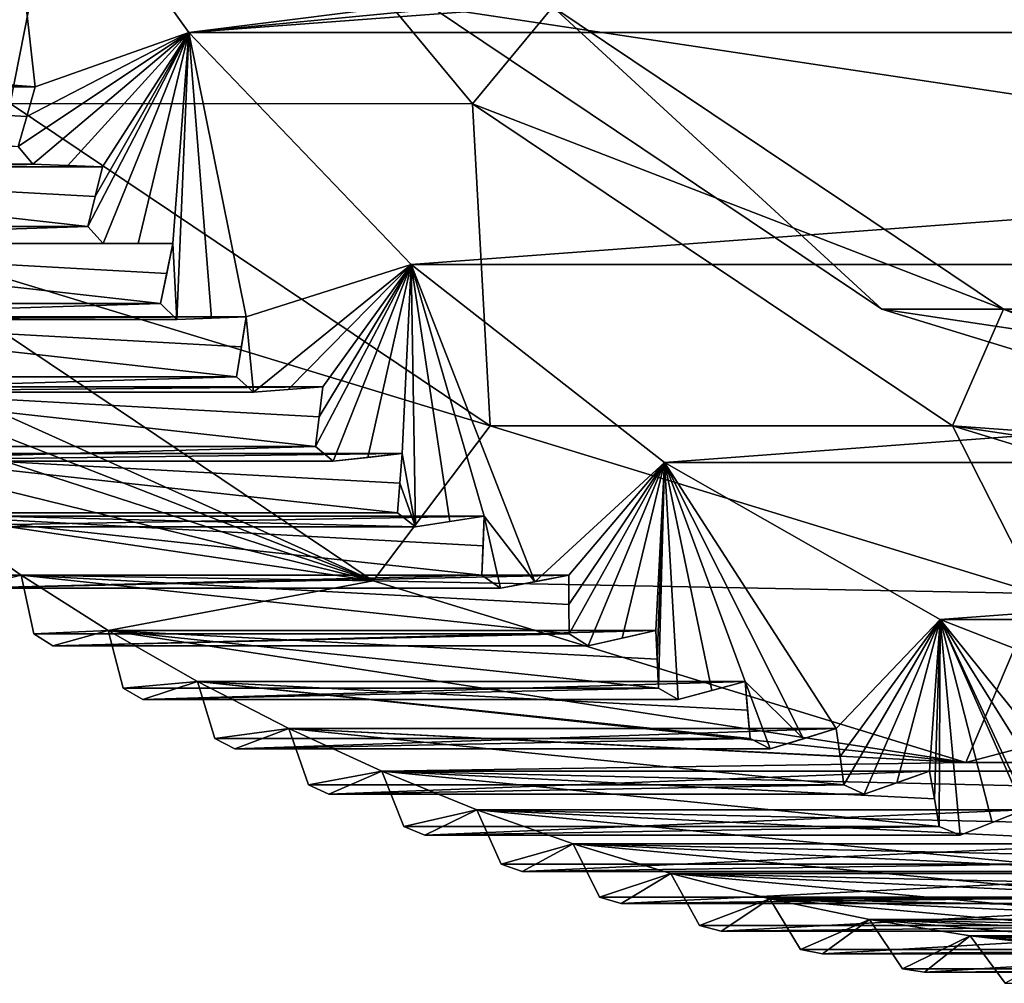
# Model space of a CAD drawing. Header units: millimetres. Extents: x -682 to 137, y -14 to 967.
# Tile 27 of 256: x -606.75 to -600.99, y -14.41 to -8.77. Entities that reach past the tile are written whole.
import ezdxf

# ---------------------------------------------------------------- set-up
doc = ezdxf.new("R2010")
doc.units = ezdxf.units.MM
doc.header["$LTSCALE"] = 65.185185
for name, color, linetype in [('4121', 7, 'CONTINUOUS'), ('4122', 7, 'CONTINUOUS'), ('4123', 7, 'CONTINUOUS'), ('4124', 7, 'CONTINUOUS'), ('4125', 7, 'CONTINUOUS'), ('4126', 7, 'CONTINUOUS'), ('4137', 7, 'CONTINUOUS'), ('4140', 7, 'CONTINUOUS'), ('4142', 7, 'CONTINUOUS'), ('4366', 7, 'CONTINUOUS'), ('4367', 7, 'CONTINUOUS'), ('4368', 7, 'CONTINUOUS'), ('4369', 7, 'CONTINUOUS'), ('4370', 7, 'CONTINUOUS'), ('4371', 7, 'CONTINUOUS'), ('4372', 7, 'CONTINUOUS'), ('4373', 7, 'CONTINUOUS'), ('4374', 7, 'CONTINUOUS'), ('4375', 7, 'CONTINUOUS'), ('4376', 7, 'CONTINUOUS'), ('4377', 7, 'CONTINUOUS'), ('4378', 7, 'CONTINUOUS'), ('4379', 7, 'CONTINUOUS'), ('4380', 7, 'CONTINUOUS'), ('4381', 7, 'CONTINUOUS'), ('4382', 7, 'CONTINUOUS'), ('4383', 7, 'CONTINUOUS'), ('4384', 7, 'CONTINUOUS'), ('4385', 7, 'CONTINUOUS'), ('4386', 7, 'CONTINUOUS'), ('4387', 7, 'CONTINUOUS'), ('4388', 7, 'CONTINUOUS'), ('4389', 7, 'CONTINUOUS'), ('4390', 7, 'CONTINUOUS'), ('4391', 7, 'CONTINUOUS'), ('4392', 7, 'CONTINUOUS'), ('4393', 7, 'CONTINUOUS'), ('4394', 7, 'CONTINUOUS'), ('4395', 7, 'CONTINUOUS'), ('4396', 7, 'CONTINUOUS'), ('4397', 7, 'CONTINUOUS'), ('4398', 7, 'CONTINUOUS'), ('4399', 7, 'CONTINUOUS'), ('4400', 7, 'CONTINUOUS'), ('4401', 7, 'CONTINUOUS')]:
    doc.layers.add(name, color=color, linetype=linetype)

msp = doc.modelspace()

# ---------------------------------------------------------------- linework, layer by layer
at = {"layer": '4121', "color": 7, "linetype": 'CONTINUOUS', "true_color": 0x191919}
for points in [[(-606.6763, -9.6119, -110.9992), (-606.7629, -9.5089, -110.9735), (-609.8114, -9.6119, -121.543), (-606.6763, -9.6119, -110.9992)], [(-609.3996, -10.0763, -121.6654), (-606.3553, -9.9774, -111.0947), (-609.4904, -9.9774, -121.6385), (-609.3996, -10.0763, -121.6654)], [(-606.2646, -10.0763, -111.1217), (-606.3553, -9.9774, -111.0947), (-609.3996, -10.0763, -121.6654), (-606.2646, -10.0763, -111.1217)], [(-608.9688, -10.5215, -121.7935), (-605.9285, -10.4268, -111.2216), (-609.0636, -10.4268, -121.7653), (-608.9688, -10.5215, -121.7935)], [(-605.8337, -10.5215, -111.2497), (-605.9285, -10.4268, -111.2216), (-608.9688, -10.5215, -121.7935), (-605.8337, -10.5215, -111.2497)], [(-608.5198, -10.9467, -121.927), (-605.4834, -10.8564, -111.3539), (-608.6185, -10.8564, -121.8977), (-608.5198, -10.9467, -121.927)], [(-605.3847, -10.9467, -111.3833), (-605.4834, -10.8564, -111.3539), (-608.5198, -10.9467, -121.927), (-605.3847, -10.9467, -111.3833)], [(-608.0535, -11.351, -122.0657), (-605.0207, -11.2654, -111.4915), (-608.1558, -11.2654, -122.0353), (-608.0535, -11.351, -122.0657)], [(-604.9184, -11.351, -111.5219), (-605.0207, -11.2654, -111.4915), (-608.0535, -11.351, -122.0657), (-604.9184, -11.351, -111.5219)], [(-604.4356, -11.7338, -111.6655), (-604.5414, -11.6528, -111.634), (-607.6765, -11.6528, -122.1778), (-604.4356, -11.7338, -111.6655)], [(-607.5706, -11.7338, -122.2093), (-604.4356, -11.7338, -111.6655), (-607.6765, -11.6528, -122.1778), (-607.5706, -11.7338, -122.2093)], [(-607.0723, -12.0942, -122.3574), (-604.0463, -12.0181, -111.7812), (-607.1814, -12.0181, -122.325), (-607.0723, -12.0942, -122.3574)], [(-603.9372, -12.0942, -111.8137), (-604.0463, -12.0181, -111.7812), (-607.0723, -12.0942, -122.3574), (-603.9372, -12.0942, -111.8137)], [(-606.5593, -12.4316, -122.51), (-603.5364, -12.3606, -111.9328), (-606.6715, -12.3606, -122.4766), (-606.5593, -12.4316, -122.51)], [(-603.4242, -12.4316, -111.9662), (-603.5364, -12.3606, -111.9328), (-606.5593, -12.4316, -122.51), (-603.4242, -12.4316, -111.9662)], [(-606.0327, -12.7453, -122.6665), (-603.0127, -12.6795, -112.0886), (-606.1478, -12.6795, -122.6323), (-606.0327, -12.7453, -122.6665)], [(-602.8977, -12.7453, -112.1228), (-603.0127, -12.6795, -112.0886), (-606.0327, -12.7453, -122.6665), (-602.8977, -12.7453, -112.1228)], [(-605.4936, -13.0348, -122.8269), (-602.4762, -12.9742, -112.2481), (-605.6112, -12.9742, -122.7919), (-605.4936, -13.0348, -122.8269)], [(-602.3585, -13.0348, -112.2831), (-602.4762, -12.9742, -112.2481), (-605.4936, -13.0348, -122.8269), (-602.3585, -13.0348, -112.2831)], [(-604.9428, -13.2994, -122.9906), (-601.9278, -13.2443, -112.4111), (-605.0629, -13.2443, -122.9549), (-604.9428, -13.2994, -122.9906)], [(-601.8077, -13.2994, -112.4469), (-601.9278, -13.2443, -112.4111), (-604.9428, -13.2994, -122.9906), (-601.8077, -13.2994, -112.4469)], [(-604.3814, -13.5388, -123.1575), (-601.3687, -13.4892, -112.5774), (-604.5037, -13.4892, -123.1212), (-604.3814, -13.5388, -123.1575)], [(-601.2464, -13.5388, -112.6138), (-601.3687, -13.4892, -112.5774), (-604.3814, -13.5388, -123.1575), (-601.2464, -13.5388, -112.6138)], [(-603.8106, -13.7523, -123.3273), (-600.7998, -13.7083, -112.7465), (-603.9349, -13.7083, -123.2903), (-603.8106, -13.7523, -123.3273)], [(-600.6756, -13.7523, -112.7835), (-600.7998, -13.7083, -112.7465), (-603.8106, -13.7523, -123.3273), (-600.6756, -13.7523, -112.7835)], [(-603.2315, -13.9397, -123.4995), (-600.2224, -13.9014, -112.9182), (-603.3574, -13.9014, -123.462), (-603.2315, -13.9397, -123.4995)], [(-600.0964, -13.9397, -112.9557), (-600.2224, -13.9014, -112.9182), (-603.2315, -13.9397, -123.4995), (-600.0964, -13.9397, -112.9557)], [(-602.645, -14.1006, -123.6739), (-599.6374, -14.068, -113.0922), (-602.7725, -14.068, -123.636), (-602.645, -14.1006, -123.6739)], [(-599.5099, -14.1006, -113.1301), (-599.6374, -14.068, -113.0922), (-602.645, -14.1006, -123.6739), (-599.5099, -14.1006, -113.1301)], [(-602.0524, -14.2346, -123.8501), (-599.046, -14.2079, -113.268), (-602.1811, -14.2079, -123.8118), (-602.0524, -14.2346, -123.8501)], [(-598.9173, -14.2346, -113.3063), (-599.046, -14.2079, -113.268), (-602.0524, -14.2346, -123.8501), (-598.9173, -14.2346, -113.3063)], [(-601.4547, -14.3415, -124.0278), (-598.4493, -14.3207, -113.4454), (-601.5844, -14.3207, -123.9892), (-601.4547, -14.3415, -124.0278)], [(-598.3196, -14.3415, -113.484), (-598.4493, -14.3207, -113.4454), (-601.4547, -14.3415, -124.0278), (-598.3196, -14.3415, -113.484)]]:
    msp.add_3dface(points, dxfattribs=at)
at = {"layer": '4122', "color": 7, "linetype": 'CONTINUOUS', "true_color": 0x191919}
for points in [[(-607.725, -10.01, -122.1634), (-604.6834, -12.0502, -123.0678), (-609.0636, -10.0763, -121.7653), (-607.725, -10.01, -122.1634)], [(-609.0636, -10.0763, -121.7653), (-604.6834, -12.0502, -123.0678), (-608.6331, -10.5062, -121.8933), (-609.0636, -10.0763, -121.7653)], [(-608.6331, -10.5062, -121.8933), (-604.6834, -12.0502, -123.0678), (-608.1851, -10.9161, -122.0266), (-608.6331, -10.5062, -121.8933)], [(-608.1851, -10.9161, -122.0266), (-604.6834, -12.0502, -123.0678), (-607.7203, -11.3053, -122.1648), (-608.1851, -10.9161, -122.0266)], [(-607.7203, -11.3053, -122.1648), (-604.6834, -12.0502, -123.0678), (-607.2397, -11.6729, -122.3077), (-607.7203, -11.3053, -122.1648)], [(-607.2397, -11.6729, -122.3077), (-604.6834, -12.0502, -123.0678), (-606.7442, -12.0183, -122.455), (-607.2397, -11.6729, -122.3077)], [(-607.1814, -12.0181, -122.325), (-607.2397, -11.6729, -122.3077), (-606.7442, -12.0183, -122.455), (-607.1814, -12.0181, -122.325)], [(-607.0723, -12.0942, -122.3574), (-607.1814, -12.0181, -122.325), (-606.7442, -12.0183, -122.455), (-607.0723, -12.0942, -122.3574)], [(-606.7442, -12.0183, -122.455), (-604.6834, -12.0502, -123.0678), (-606.2348, -12.3409, -122.6065), (-606.7442, -12.0183, -122.455)], [(-606.6715, -12.3606, -122.4766), (-606.7442, -12.0183, -122.455), (-606.2348, -12.3409, -122.6065), (-606.6715, -12.3606, -122.4766)], [(-604.6834, -12.0502, -123.0678), (-601.2135, -13.1136, -124.0995), (-606.2348, -12.3409, -122.6065), (-604.6834, -12.0502, -123.0678)], [(-606.5593, -12.4316, -122.51), (-606.6715, -12.3606, -122.4766), (-606.2348, -12.3409, -122.6065), (-606.5593, -12.4316, -122.51)], [(-606.2348, -12.3409, -122.6065), (-601.2135, -13.1136, -124.0995), (-605.7123, -12.6399, -122.7618), (-606.2348, -12.3409, -122.6065)], [(-606.1478, -12.6795, -122.6323), (-606.2348, -12.3409, -122.6065), (-605.7123, -12.6399, -122.7618), (-606.1478, -12.6795, -122.6323)], [(-606.0327, -12.7453, -122.6665), (-606.1478, -12.6795, -122.6323), (-605.7123, -12.6399, -122.7618), (-606.0327, -12.7453, -122.6665)], [(-605.7123, -12.6399, -122.7618), (-601.2135, -13.1136, -124.0995), (-605.1778, -12.9149, -122.9208), (-605.7123, -12.6399, -122.7618)], [(-605.6112, -12.9742, -122.7919), (-605.7123, -12.6399, -122.7618), (-605.1778, -12.9149, -122.9208), (-605.6112, -12.9742, -122.7919)], [(-605.4936, -13.0348, -122.8269), (-605.6112, -12.9742, -122.7919), (-605.1778, -12.9149, -122.9208), (-605.4936, -13.0348, -122.8269)], [(-605.1778, -12.9149, -122.9208), (-601.2135, -13.1136, -124.0995), (-604.6323, -13.1653, -123.0829), (-605.1778, -12.9149, -122.9208)], [(-605.0629, -13.2443, -122.9549), (-605.1778, -12.9149, -122.9208), (-604.6323, -13.1653, -123.0829), (-605.0629, -13.2443, -122.9549)], [(-604.6323, -13.1653, -123.0829), (-601.2135, -13.1136, -124.0995), (-594.1782, -13.1653, -126.1914), (-604.6323, -13.1653, -123.0829)], [(-601.2135, -13.1136, -124.0995), (-597.597, -13.1136, -125.1748), (-594.1782, -13.1653, -126.1914), (-601.2135, -13.1136, -124.0995)], [(-604.9428, -13.2994, -122.9906), (-605.0629, -13.2443, -122.9549), (-604.6323, -13.1653, -123.0829), (-604.9428, -13.2994, -122.9906)], [(-594.7336, -13.3906, -126.0262), (-604.6323, -13.1653, -123.0829), (-594.1782, -13.1653, -126.1914), (-594.7336, -13.3906, -126.0262)], [(-604.0769, -13.3906, -123.2481), (-604.6323, -13.1653, -123.0829), (-594.7336, -13.3906, -126.0262), (-604.0769, -13.3906, -123.2481)], [(-604.5037, -13.4892, -123.1212), (-604.6323, -13.1653, -123.0829), (-604.0769, -13.3906, -123.2481), (-604.5037, -13.4892, -123.1212)], [(-604.3814, -13.5388, -123.1575), (-604.5037, -13.4892, -123.1212), (-604.0769, -13.3906, -123.2481), (-604.3814, -13.5388, -123.1575)], [(-595.2979, -13.5905, -125.8584), (-604.0769, -13.3906, -123.2481), (-594.7336, -13.3906, -126.0262), (-595.2979, -13.5905, -125.8584)], [(-603.5126, -13.5905, -123.4159), (-604.0769, -13.3906, -123.2481), (-595.2979, -13.5905, -125.8584), (-603.5126, -13.5905, -123.4159)], [(-603.9349, -13.7083, -123.2903), (-604.0769, -13.3906, -123.2481), (-603.5126, -13.5905, -123.4159), (-603.9349, -13.7083, -123.2903)], [(-603.8106, -13.7523, -123.3273), (-603.9349, -13.7083, -123.2903), (-603.5126, -13.5905, -123.4159), (-603.8106, -13.7523, -123.3273)], [(-595.8701, -13.7644, -125.6883), (-603.5126, -13.5905, -123.4159), (-595.2979, -13.5905, -125.8584), (-595.8701, -13.7644, -125.6883)], [(-602.9405, -13.7644, -123.586), (-603.5126, -13.5905, -123.4159), (-595.8701, -13.7644, -125.6883), (-602.9405, -13.7644, -123.586)], [(-603.3574, -13.9014, -123.462), (-603.5126, -13.5905, -123.4159), (-602.9405, -13.7644, -123.586), (-603.3574, -13.9014, -123.462)], [(-603.2315, -13.9397, -123.4995), (-603.3574, -13.9014, -123.462), (-602.9405, -13.7644, -123.586), (-603.2315, -13.9397, -123.4995)], [(-596.4489, -13.9122, -125.5162), (-602.9405, -13.7644, -123.586), (-595.8701, -13.7644, -125.6883), (-596.4489, -13.9122, -125.5162)], [(-602.3616, -13.9122, -123.7581), (-602.9405, -13.7644, -123.586), (-596.4489, -13.9122, -125.5162), (-602.3616, -13.9122, -123.7581)], [(-602.7725, -14.068, -123.636), (-602.9405, -13.7644, -123.586), (-602.3616, -13.9122, -123.7581), (-602.7725, -14.068, -123.636)], [(-602.645, -14.1006, -123.6739), (-602.7725, -14.068, -123.636), (-602.3616, -13.9122, -123.7581), (-602.645, -14.1006, -123.6739)], [(-597.0334, -14.0335, -125.3424), (-602.3616, -13.9122, -123.7581), (-596.4489, -13.9122, -125.5162), (-597.0334, -14.0335, -125.3424)], [(-601.7771, -14.0335, -123.9319), (-602.3616, -13.9122, -123.7581), (-597.0334, -14.0335, -125.3424), (-601.7771, -14.0335, -123.9319)], [(-602.1811, -14.2079, -123.8118), (-602.3616, -13.9122, -123.7581), (-601.7771, -14.0335, -123.9319), (-602.1811, -14.2079, -123.8118)], [(-602.0524, -14.2346, -123.8501), (-602.1811, -14.2079, -123.8118), (-601.7771, -14.0335, -123.9319), (-602.0524, -14.2346, -123.8501)], [(-597.6224, -14.1281, -125.1673), (-601.7771, -14.0335, -123.9319), (-597.0334, -14.0335, -125.3424), (-597.6224, -14.1281, -125.1673)], [(-601.1881, -14.1281, -124.107), (-601.7771, -14.0335, -123.9319), (-597.6224, -14.1281, -125.1673), (-601.1881, -14.1281, -124.107)], [(-601.5844, -14.3207, -123.9892), (-601.7771, -14.0335, -123.9319), (-601.1881, -14.1281, -124.107), (-601.5844, -14.3207, -123.9892)], [(-601.4547, -14.3415, -124.0278), (-601.5844, -14.3207, -123.9892), (-601.1881, -14.1281, -124.107), (-601.4547, -14.3415, -124.0278)], [(-598.2148, -14.1958, -124.9911), (-601.1881, -14.1281, -124.107), (-597.6224, -14.1281, -125.1673), (-598.2148, -14.1958, -124.9911)], [(-600.5957, -14.1958, -124.2832), (-601.1881, -14.1281, -124.107), (-598.2148, -14.1958, -124.9911), (-600.5957, -14.1958, -124.2832)], [(-600.9836, -14.4062, -124.1679), (-601.1881, -14.1281, -124.107), (-600.5957, -14.1958, -124.2832), (-600.9836, -14.4062, -124.1679)]]:
    msp.add_3dface(points, dxfattribs=at)
at = {"layer": '4123', "color": 7, "linetype": 'CONTINUOUS', "true_color": 0x191919}
for points in [[(-608.9989, -6.6217, -120.7413), (-606.2906, -6.6229, -111.6355), (-606.8102, -9.2573, -121.3921), (-608.9989, -6.6217, -120.7413)], [(-606.2906, -6.6229, -111.6355), (-604.102, -9.2579, -112.2863), (-606.8102, -9.2573, -121.3921), (-606.2906, -6.6229, -111.6355)], [(-606.8102, -9.2573, -121.3921), (-604.102, -9.2579, -112.2863), (-603.9984, -11.1428, -122.2282), (-606.8102, -9.2573, -121.3921)], [(-604.102, -9.2579, -112.2863), (-601.2905, -11.143, -113.1223), (-603.9984, -11.1428, -122.2282), (-604.102, -9.2579, -112.2863)], [(-603.9984, -11.1428, -122.2282), (-601.2905, -11.143, -113.1223), (-600.7914, -12.1253, -123.1817), (-603.9984, -11.1428, -122.2282)], [(-601.2905, -11.143, -113.1223), (-598.0837, -12.1253, -114.0758), (-600.7914, -12.1253, -123.1817), (-601.2905, -11.143, -113.1223)]]:
    msp.add_3dface(points, dxfattribs=at)
at = {"layer": '4124', "color": 7, "linetype": 'CONTINUOUS', "true_color": 0x191919}
for points in [[(-604.102, -9.2579, -112.2863), (-606.2906, -6.6229, -111.6355), (-603.6312, -8.6911, -112.4263), (-604.102, -9.2579, -112.2863)], [(-600.9918, -10.4608, -113.2111), (-604.102, -9.2579, -112.2863), (-603.6312, -8.6911, -112.4263), (-600.9918, -10.4608, -113.2111)], [(-601.2905, -11.143, -113.1223), (-604.102, -9.2579, -112.2863), (-600.9918, -10.4608, -113.2111), (-601.2905, -11.143, -113.1223)], [(-597.9814, -11.3829, -114.1062), (-601.2905, -11.143, -113.1223), (-600.9918, -10.4608, -113.2111), (-597.9814, -11.3829, -114.1062)], [(-594.7416, -12.1253, -115.0695), (-601.2905, -11.143, -113.1223), (-597.9814, -11.3829, -114.1062), (-594.7416, -12.1253, -115.0695)], [(-594.7416, -12.1253, -115.0695), (-598.0837, -12.1253, -114.0758), (-601.2905, -11.143, -113.1223), (-594.7416, -12.1253, -115.0695)]]:
    msp.add_3dface(points, dxfattribs=at)
at = {"layer": '4125', "color": 7, "linetype": 'CONTINUOUS', "true_color": 0x191919}
for points in [[(-601.7043, -10.4608, -115.6074), (-603.6312, -8.6911, -112.4263), (-604.3438, -8.6911, -114.8226), (-601.7043, -10.4608, -115.6074)], [(-600.9918, -10.4608, -113.2111), (-603.6312, -8.6911, -112.4263), (-601.7043, -10.4608, -115.6074), (-600.9918, -10.4608, -113.2111)], [(-598.6939, -11.3829, -116.5025), (-600.9918, -10.4608, -113.2111), (-601.7043, -10.4608, -115.6074), (-598.6939, -11.3829, -116.5025)], [(-597.9814, -11.3829, -114.1062), (-600.9918, -10.4608, -113.2111), (-598.6939, -11.3829, -116.5025), (-597.9814, -11.3829, -114.1062)]]:
    msp.add_3dface(points, dxfattribs=at)
at = {"layer": '4126', "color": 7, "linetype": 'CONTINUOUS', "true_color": 0x191919}
for points in [[(-592.5461, -10.4608, -118.3305), (-601.7043, -10.4608, -115.6074), (-604.3438, -8.6911, -114.8226), (-592.5461, -10.4608, -118.3305)], [(-589.9066, -8.6911, -119.1153), (-592.5461, -10.4608, -118.3305), (-604.3438, -8.6911, -114.8226), (-589.9066, -8.6911, -119.1153)], [(-595.5565, -11.3829, -117.4354), (-598.6939, -11.3829, -116.5025), (-601.7043, -10.4608, -115.6074), (-595.5565, -11.3829, -117.4354)], [(-592.5461, -10.4608, -118.3305), (-595.5565, -11.3829, -117.4354), (-601.7043, -10.4608, -115.6074), (-592.5461, -10.4608, -118.3305)]]:
    msp.add_3dface(points, dxfattribs=at)
at = {"layer": '4137', "color": 7, "linetype": 'CONTINUOUS', "true_color": 0x191919}
for points in [[(-605.7625, -8.8418, -110.2277), (-597.3009, -7.7781, -112.7436), (-606.8733, -7.294, -109.8974), (-605.7625, -8.8418, -110.2277)], [(-585.097, -7.294, -116.3723), (-594.6695, -7.7781, -113.5261), (-605.7625, -8.8418, -110.2277), (-585.097, -7.294, -116.3723)], [(-586.2079, -8.8418, -116.042), (-585.097, -7.294, -116.3723), (-605.7625, -8.8418, -110.2277), (-586.2079, -8.8418, -116.042)], [(-594.6695, -7.7781, -113.5261), (-597.3009, -7.7781, -112.7436), (-605.7625, -8.8418, -110.2277), (-594.6695, -7.7781, -113.5261)], [(-604.462, -10.1988, -110.6144), (-586.2079, -8.8418, -116.042), (-605.7625, -8.8418, -110.2277), (-604.462, -10.1988, -110.6144)], [(-587.5084, -10.1988, -115.6554), (-586.2079, -8.8418, -116.042), (-604.462, -10.1988, -110.6144), (-587.5084, -10.1988, -115.6554)], [(-602.9785, -11.3581, -111.0555), (-587.5084, -10.1988, -115.6554), (-604.462, -10.1988, -110.6144), (-602.9785, -11.3581, -111.0555)], [(-588.9919, -11.3581, -115.2142), (-587.5084, -10.1988, -115.6554), (-602.9785, -11.3581, -111.0555), (-588.9919, -11.3581, -115.2142)], [(-601.363, -12.2775, -111.5358), (-588.9919, -11.3581, -115.2142), (-602.9785, -11.3581, -111.0555), (-601.363, -12.2775, -111.5358)], [(-590.6073, -12.2775, -114.7339), (-588.9919, -11.3581, -115.2142), (-601.363, -12.2775, -111.5358), (-590.6073, -12.2775, -114.7339)], [(-599.6287, -12.9536, -112.0515), (-590.6073, -12.2775, -114.7339), (-601.363, -12.2775, -111.5358), (-599.6287, -12.9536, -112.0515)]]:
    msp.add_3dface(points, dxfattribs=at)
at = {"layer": '4140', "color": 7, "linetype": 'CONTINUOUS', "true_color": 0x191919}
for points in [[(-605.7625, -8.8418, -110.2277), (-606.8733, -7.294, -109.8974), (-606.6623, -9.1597, -110.7426), (-605.7625, -8.8418, -110.2277)], [(-606.6623, -9.1597, -110.7426), (-606.8733, -7.294, -109.8974), (-606.8647, -9.1445, -110.812), (-606.6623, -9.1597, -110.7426)], [(-606.7629, -9.5089, -110.9735), (-605.7625, -8.8418, -110.2277), (-606.7123, -9.3339, -110.8573), (-606.7629, -9.5089, -110.9735)], [(-605.7625, -8.8418, -110.2277), (-606.7629, -9.5089, -110.9735), (-606.6763, -9.6119, -110.9992), (-605.7625, -8.8418, -110.2277)], [(-606.7123, -9.3339, -110.8573), (-605.7625, -8.8418, -110.2277), (-606.6623, -9.1597, -110.7426), (-606.7123, -9.3339, -110.8573)], [(-605.7625, -8.8418, -110.2277), (-606.6763, -9.6119, -110.9992), (-606.4722, -9.6195, -110.9286), (-605.7625, -8.8418, -110.2277)], [(-606.2694, -9.6272, -110.8594), (-605.7625, -8.8418, -110.2277), (-606.4722, -9.6195, -110.9286), (-606.2694, -9.6272, -110.8594)], [(-606.3553, -9.9774, -111.0947), (-605.7625, -8.8418, -110.2277), (-606.3121, -9.8019, -110.9763), (-606.3553, -9.9774, -111.0947)], [(-605.7625, -8.8418, -110.2277), (-606.3553, -9.9774, -111.0947), (-606.2646, -10.0763, -111.1217), (-605.7625, -8.8418, -110.2277)], [(-606.3121, -9.8019, -110.9763), (-605.7625, -8.8418, -110.2277), (-606.2694, -9.6272, -110.8594), (-606.3121, -9.8019, -110.9763)], [(-605.7625, -8.8418, -110.2277), (-606.2646, -10.0763, -111.1217), (-606.0603, -10.0763, -111.0511), (-605.7625, -8.8418, -110.2277)], [(-605.8573, -10.0763, -110.9819), (-605.7625, -8.8418, -110.2277), (-606.0603, -10.0763, -111.0511), (-605.8573, -10.0763, -110.9819)], [(-605.8337, -10.5215, -111.2497), (-605.7625, -8.8418, -110.2277), (-605.8573, -10.0763, -110.9819), (-605.8337, -10.5215, -111.2497)], [(-605.7625, -8.8418, -110.2277), (-605.8337, -10.5215, -111.2497), (-605.6297, -10.5138, -111.1792), (-605.7625, -8.8418, -110.2277)], [(-604.462, -10.1988, -110.6144), (-605.7625, -8.8418, -110.2277), (-605.4268, -10.5062, -111.1099), (-604.462, -10.1988, -110.6144)], [(-605.4268, -10.5062, -111.1099), (-605.7625, -8.8418, -110.2277), (-605.6297, -10.5138, -111.1792), (-605.4268, -10.5062, -111.1099)], [(-605.9285, -10.4268, -111.2216), (-605.8337, -10.5215, -111.2497), (-605.8573, -10.0763, -110.9819), (-605.9285, -10.4268, -111.2216)], [(-605.8927, -10.2512, -111.101), (-605.9285, -10.4268, -111.2216), (-605.8573, -10.0763, -110.9819), (-605.8927, -10.2512, -111.101)], [(-605.3847, -10.9467, -111.3833), (-604.462, -10.1988, -110.6144), (-605.4268, -10.5062, -111.1099), (-605.3847, -10.9467, -111.3833)], [(-604.462, -10.1988, -110.6144), (-605.3847, -10.9467, -111.3833), (-605.1811, -10.9314, -111.3125), (-604.462, -10.1988, -110.6144)], [(-604.9787, -10.9161, -111.2432), (-604.462, -10.1988, -110.6144), (-605.1811, -10.9314, -111.3125), (-604.9787, -10.9161, -111.2432)], [(-605.0207, -11.2654, -111.4915), (-604.462, -10.1988, -110.6144), (-604.9995, -11.0903, -111.3665), (-605.0207, -11.2654, -111.4915)], [(-604.462, -10.1988, -110.6144), (-605.0207, -11.2654, -111.4915), (-604.9184, -11.351, -111.5219), (-604.462, -10.1988, -110.6144)], [(-604.9995, -11.0903, -111.3665), (-604.462, -10.1988, -110.6144), (-604.9787, -10.9161, -111.2432), (-604.9995, -11.0903, -111.3665)], [(-604.462, -10.1988, -110.6144), (-604.9184, -11.351, -111.5219), (-604.7156, -11.3281, -111.451), (-604.462, -10.1988, -110.6144)], [(-604.514, -11.3053, -111.3814), (-604.462, -10.1988, -110.6144), (-604.7156, -11.3281, -111.451), (-604.514, -11.3053, -111.3814)], [(-604.4356, -11.7338, -111.6655), (-604.462, -10.1988, -110.6144), (-604.514, -11.3053, -111.3814), (-604.4356, -11.7338, -111.6655)], [(-602.9785, -11.3581, -111.0555), (-604.462, -10.1988, -110.6144), (-603.7369, -12.0562, -111.742), (-602.9785, -11.3581, -111.0555)], [(-604.462, -10.1988, -110.6144), (-604.4356, -11.7338, -111.6655), (-604.2339, -11.7033, -111.5942), (-604.462, -10.1988, -110.6144)], [(-603.7369, -12.0562, -111.742), (-604.462, -10.1988, -110.6144), (-604.0334, -11.6729, -111.5242), (-603.7369, -12.0562, -111.742)], [(-604.0334, -11.6729, -111.5242), (-604.462, -10.1988, -110.6144), (-604.2339, -11.7033, -111.5942), (-604.0334, -11.6729, -111.5242)], [(-605.4834, -10.8564, -111.3539), (-605.3847, -10.9467, -111.3833), (-605.4268, -10.5062, -111.1099), (-605.4834, -10.8564, -111.3539)], [(-605.4549, -10.6809, -111.2311), (-605.4834, -10.8564, -111.3539), (-605.4268, -10.5062, -111.1099), (-605.4549, -10.6809, -111.2311)], [(-604.5275, -11.4787, -111.5069), (-604.4356, -11.7338, -111.6655), (-604.514, -11.3053, -111.3814), (-604.5275, -11.4787, -111.5069)], [(-603.5379, -12.0183, -111.6716), (-602.9785, -11.3581, -111.0555), (-603.7369, -12.0562, -111.742), (-603.5379, -12.0183, -111.6716)], [(-603.537, -12.1891, -111.8014), (-602.9785, -11.3581, -111.0555), (-603.5379, -12.0183, -111.6716), (-603.537, -12.1891, -111.8014)], [(-603.5364, -12.3606, -111.9328), (-602.9785, -11.3581, -111.0555), (-603.537, -12.1891, -111.8014), (-603.5364, -12.3606, -111.9328)], [(-602.9785, -11.3581, -111.0555), (-603.5364, -12.3606, -111.9328), (-603.4242, -12.4316, -111.9662), (-602.9785, -11.3581, -111.0555)], [(-602.9785, -11.3581, -111.0555), (-603.4242, -12.4316, -111.9662), (-603.2257, -12.3861, -111.894), (-602.9785, -11.3581, -111.0555)], [(-603.0284, -12.3409, -111.8231), (-602.9785, -11.3581, -111.0555), (-603.2257, -12.3861, -111.894), (-603.0284, -12.3409, -111.8231)], [(-603.0204, -12.5098, -111.955), (-602.9785, -11.3581, -111.0555), (-603.0284, -12.3409, -111.8231), (-603.0204, -12.5098, -111.955)], [(-603.0127, -12.6795, -112.0886), (-602.9785, -11.3581, -111.0555), (-603.0204, -12.5098, -111.955), (-603.0127, -12.6795, -112.0886)], [(-602.9785, -11.3581, -111.0555), (-603.0127, -12.6795, -112.0886), (-602.8977, -12.7453, -112.1228), (-602.9785, -11.3581, -111.0555)], [(-601.363, -12.2775, -111.5358), (-602.9785, -11.3581, -111.0555), (-601.9715, -12.9149, -112.1373), (-601.363, -12.2775, -111.5358)], [(-602.9785, -11.3581, -111.0555), (-602.8977, -12.7453, -112.1228), (-602.7012, -12.6925, -112.0499), (-602.9785, -11.3581, -111.0555)], [(-601.9715, -12.9149, -112.1373), (-602.9785, -11.3581, -111.0555), (-602.1644, -12.9747, -112.2095), (-601.9715, -12.9149, -112.1373)], [(-602.1644, -12.9747, -112.2095), (-602.9785, -11.3581, -111.0555), (-602.5059, -12.6399, -111.9784), (-602.1644, -12.9747, -112.2095)], [(-602.5059, -12.6399, -111.9784), (-602.9785, -11.3581, -111.0555), (-602.7012, -12.6925, -112.0499), (-602.5059, -12.6399, -111.9784)], [(-604.5414, -11.6528, -111.634), (-604.4356, -11.7338, -111.6655), (-604.5275, -11.4787, -111.5069), (-604.5414, -11.6528, -111.634)], [(-604.0463, -12.0181, -111.7812), (-603.9372, -12.0942, -111.8137), (-604.0334, -11.6729, -111.5242), (-604.0463, -12.0181, -111.7812)], [(-604.0397, -11.8451, -111.6519), (-604.0463, -12.0181, -111.7812), (-604.0334, -11.6729, -111.5242), (-604.0397, -11.8451, -111.6519)], [(-603.9372, -12.0942, -111.8137), (-603.7369, -12.0562, -111.742), (-604.0334, -11.6729, -111.5242), (-603.9372, -12.0942, -111.8137)], [(-601.9495, -13.0792, -112.2734), (-601.363, -12.2775, -111.5358), (-601.9715, -12.9149, -112.1373), (-601.9495, -13.0792, -112.2734)], [(-601.9278, -13.2443, -112.4111), (-601.363, -12.2775, -111.5358), (-601.9495, -13.0792, -112.2734), (-601.9278, -13.2443, -112.4111)], [(-601.363, -12.2775, -111.5358), (-601.9278, -13.2443, -112.4111), (-601.8077, -13.2994, -112.4469), (-601.363, -12.2775, -111.5358)], [(-601.363, -12.2775, -111.5358), (-601.8077, -13.2994, -112.4469), (-601.6163, -13.2322, -112.3725), (-601.363, -12.2775, -111.5358)], [(-601.426, -13.1653, -112.2995), (-601.363, -12.2775, -111.5358), (-601.6163, -13.2322, -112.3725), (-601.426, -13.1653, -112.2995)], [(-601.3972, -13.3269, -112.4376), (-601.363, -12.2775, -111.5358), (-601.426, -13.1653, -112.2995), (-601.3972, -13.3269, -112.4376)], [(-601.3687, -13.4892, -112.5774), (-601.363, -12.2775, -111.5358), (-601.3972, -13.3269, -112.4376), (-601.3687, -13.4892, -112.5774)], [(-601.363, -12.2775, -111.5358), (-601.3687, -13.4892, -112.5774), (-601.2464, -13.5388, -112.6138), (-601.363, -12.2775, -111.5358)], [(-599.6287, -12.9536, -112.0515), (-601.363, -12.2775, -111.5358), (-600.3063, -13.5905, -112.6325), (-599.6287, -12.9536, -112.0515)], [(-601.363, -12.2775, -111.5358), (-600.6756, -13.7523, -112.7835), (-600.4903, -13.6712, -112.7073), (-601.363, -12.2775, -111.5358)], [(-600.6756, -13.7523, -112.7835), (-601.363, -12.2775, -111.5358), (-600.8706, -13.3906, -112.4647), (-600.6756, -13.7523, -112.7835)], [(-601.363, -12.2775, -111.5358), (-601.2464, -13.5388, -112.6138), (-601.0579, -13.4645, -112.5385), (-601.363, -12.2775, -111.5358)], [(-600.3063, -13.5905, -112.6325), (-601.363, -12.2775, -111.5358), (-600.4903, -13.6712, -112.7073), (-600.3063, -13.5905, -112.6325)], [(-600.8706, -13.3906, -112.4647), (-601.363, -12.2775, -111.5358), (-601.0579, -13.4645, -112.5385), (-600.8706, -13.3906, -112.4647)], [(-602.4762, -12.9742, -112.2481), (-602.3585, -13.0348, -112.2831), (-602.5059, -12.6399, -111.9784), (-602.4762, -12.9742, -112.2481)], [(-602.4909, -12.8067, -112.1125), (-602.4762, -12.9742, -112.2481), (-602.5059, -12.6399, -111.9784), (-602.4909, -12.8067, -112.1125)], [(-602.3585, -13.0348, -112.2831), (-602.1644, -12.9747, -112.2095), (-602.5059, -12.6399, -111.9784), (-602.3585, -13.0348, -112.2831)]]:
    msp.add_3dface(points, dxfattribs=at)
at = {"layer": '4142', "color": 7, "linetype": 'CONTINUOUS', "true_color": 0x191919}
for points in [[(-607.725, -10.01, -122.1634), (-606.8102, -9.2573, -121.3921), (-603.9984, -11.1428, -122.2282), (-607.725, -10.01, -122.1634)], [(-604.6834, -12.0502, -123.0678), (-607.725, -10.01, -122.1634), (-603.9984, -11.1428, -122.2282), (-604.6834, -12.0502, -123.0678)], [(-604.6834, -12.0502, -123.0678), (-603.9984, -11.1428, -122.2282), (-600.7914, -12.1253, -123.1817), (-604.6834, -12.0502, -123.0678)], [(-601.2135, -13.1136, -124.0995), (-604.6834, -12.0502, -123.0678), (-600.7914, -12.1253, -123.1817), (-601.2135, -13.1136, -124.0995)], [(-601.2135, -13.1136, -124.0995), (-600.7914, -12.1253, -123.1817), (-597.4491, -12.1253, -124.1755), (-601.2135, -13.1136, -124.0995)], [(-597.597, -13.1136, -125.1748), (-601.2135, -13.1136, -124.0995), (-597.4491, -12.1253, -124.1755), (-597.597, -13.1136, -125.1748)]]:
    msp.add_3dface(points, dxfattribs=at)
at = {"layer": '4366', "color": 7, "linetype": 'CONTINUOUS', "true_color": 0x191919}
for points in [[(-601.1881, -14.1281, -124.107), (-597.9151, -14.2668, -113.473), (-597.9818, -14.1281, -113.3236), (-601.1881, -14.1281, -124.107)], [(-600.9836, -14.4062, -124.1679), (-597.8485, -14.4062, -113.6241), (-601.1881, -14.1281, -124.107), (-600.9836, -14.4062, -124.1679)], [(-601.1881, -14.1281, -124.107), (-597.8485, -14.4062, -113.6241), (-597.9151, -14.2668, -113.473), (-601.1881, -14.1281, -124.107)]]:
    msp.add_3dface(points, dxfattribs=at)
at = {"layer": '4367', "color": 7, "linetype": 'CONTINUOUS', "true_color": 0x191919}
for points in [[(-598.3196, -14.3415, -113.484), (-601.4547, -14.3415, -124.0278), (-597.9818, -14.1281, -113.3236), (-598.3196, -14.3415, -113.484)], [(-601.4547, -14.3415, -124.0278), (-601.1881, -14.1281, -124.107), (-597.9818, -14.1281, -113.3236), (-601.4547, -14.3415, -124.0278)]]:
    msp.add_3dface(points, dxfattribs=at)
at = {"layer": '4368', "color": 7, "linetype": 'CONTINUOUS', "true_color": 0x191919}
for points in [[(-601.7771, -14.0335, -123.9319), (-598.51, -14.1768, -113.2961), (-598.5708, -14.0335, -113.1485), (-601.7771, -14.0335, -123.9319)], [(-601.5844, -14.3207, -123.9892), (-598.4493, -14.3207, -113.4454), (-601.7771, -14.0335, -123.9319), (-601.5844, -14.3207, -123.9892)], [(-601.7771, -14.0335, -123.9319), (-598.4493, -14.3207, -113.4454), (-598.51, -14.1768, -113.2961), (-601.7771, -14.0335, -123.9319)]]:
    msp.add_3dface(points, dxfattribs=at)
at = {"layer": '4369', "color": 7, "linetype": 'CONTINUOUS', "true_color": 0x191919}
for points in [[(-598.9173, -14.2346, -113.3063), (-602.0524, -14.2346, -123.8501), (-598.5708, -14.0335, -113.1485), (-598.9173, -14.2346, -113.3063)], [(-602.0524, -14.2346, -123.8501), (-601.7771, -14.0335, -123.9319), (-598.5708, -14.0335, -113.1485), (-602.0524, -14.2346, -123.8501)]]:
    msp.add_3dface(points, dxfattribs=at)
at = {"layer": '4370', "color": 7, "linetype": 'CONTINUOUS', "true_color": 0x191919}
for points in [[(-602.3616, -13.9122, -123.7581), (-599.1006, -14.0597, -113.1205), (-599.1553, -13.9122, -112.9747), (-602.3616, -13.9122, -123.7581)], [(-602.1811, -14.2079, -123.8118), (-599.046, -14.2079, -113.268), (-602.3616, -13.9122, -123.7581), (-602.1811, -14.2079, -123.8118)], [(-602.3616, -13.9122, -123.7581), (-599.046, -14.2079, -113.268), (-599.1006, -14.0597, -113.1205), (-602.3616, -13.9122, -123.7581)]]:
    msp.add_3dface(points, dxfattribs=at)
at = {"layer": '4371', "color": 7, "linetype": 'CONTINUOUS', "true_color": 0x191919}
for points in [[(-599.5099, -14.1006, -113.1301), (-602.645, -14.1006, -123.6739), (-599.1553, -13.9122, -112.9747), (-599.5099, -14.1006, -113.1301)], [(-602.645, -14.1006, -123.6739), (-602.3616, -13.9122, -123.7581), (-599.1553, -13.9122, -112.9747), (-602.645, -14.1006, -123.6739)]]:
    msp.add_3dface(points, dxfattribs=at)
at = {"layer": '4372', "color": 7, "linetype": 'CONTINUOUS', "true_color": 0x191919}
for points in [[(-602.9405, -13.7644, -123.586), (-599.6857, -13.9159, -112.9466), (-599.7341, -13.7644, -112.8026), (-602.9405, -13.7644, -123.586)], [(-602.7725, -14.068, -123.636), (-599.6374, -14.068, -113.0922), (-602.9405, -13.7644, -123.586), (-602.7725, -14.068, -123.636)], [(-602.9405, -13.7644, -123.586), (-599.6374, -14.068, -113.0922), (-599.6857, -13.9159, -112.9466), (-602.9405, -13.7644, -123.586)]]:
    msp.add_3dface(points, dxfattribs=at)
at = {"layer": '4373', "color": 7, "linetype": 'CONTINUOUS', "true_color": 0x191919}
for points in [[(-600.0964, -13.9397, -112.9557), (-603.2315, -13.9397, -123.4995), (-599.7341, -13.7644, -112.8026), (-600.0964, -13.9397, -112.9557)], [(-603.2315, -13.9397, -123.4995), (-602.9405, -13.7644, -123.586), (-599.7341, -13.7644, -112.8026), (-603.2315, -13.9397, -123.4995)]]:
    msp.add_3dface(points, dxfattribs=at)
at = {"layer": '4374', "color": 7, "linetype": 'CONTINUOUS', "true_color": 0x191919}
for points in [[(-603.5126, -13.5905, -123.4159), (-600.2643, -13.7456, -112.7745), (-600.3063, -13.5905, -112.6325), (-603.5126, -13.5905, -123.4159)], [(-603.3574, -13.9014, -123.462), (-600.2224, -13.9014, -112.9182), (-603.5126, -13.5905, -123.4159), (-603.3574, -13.9014, -123.462)], [(-603.5126, -13.5905, -123.4159), (-600.2224, -13.9014, -112.9182), (-600.2643, -13.7456, -112.7745), (-603.5126, -13.5905, -123.4159)]]:
    msp.add_3dface(points, dxfattribs=at)
at = {"layer": '4375', "color": 7, "linetype": 'CONTINUOUS', "true_color": 0x191919}
for points in [[(-600.6756, -13.7523, -112.7835), (-603.8106, -13.7523, -123.3273), (-600.3063, -13.5905, -112.6325), (-600.6756, -13.7523, -112.7835)], [(-603.8106, -13.7523, -123.3273), (-603.5126, -13.5905, -123.4159), (-600.3063, -13.5905, -112.6325), (-603.8106, -13.7523, -123.3273)]]:
    msp.add_3dface(points, dxfattribs=at)
at = {"layer": '4376', "color": 7, "linetype": 'CONTINUOUS', "true_color": 0x191919}
for points in [[(-604.0769, -13.3906, -123.2481), (-600.8351, -13.5491, -112.6048), (-600.8706, -13.3906, -112.4647), (-604.0769, -13.3906, -123.2481)], [(-603.9349, -13.7083, -123.2903), (-600.7998, -13.7083, -112.7465), (-604.0769, -13.3906, -123.2481), (-603.9349, -13.7083, -123.2903)], [(-604.0769, -13.3906, -123.2481), (-600.7998, -13.7083, -112.7465), (-600.8351, -13.5491, -112.6048), (-604.0769, -13.3906, -123.2481)]]:
    msp.add_3dface(points, dxfattribs=at)
at = {"layer": '4377', "color": 7, "linetype": 'CONTINUOUS', "true_color": 0x191919}
for points in [[(-601.2464, -13.5388, -112.6138), (-604.3814, -13.5388, -123.1575), (-600.8706, -13.3906, -112.4647), (-601.2464, -13.5388, -112.6138)], [(-604.3814, -13.5388, -123.1575), (-604.0769, -13.3906, -123.2481), (-600.8706, -13.3906, -112.4647), (-604.3814, -13.5388, -123.1575)], [(-601.2464, -13.5388, -112.6138), (-600.8706, -13.3906, -112.4647), (-601.0579, -13.4645, -112.5385), (-601.2464, -13.5388, -112.6138)]]:
    msp.add_3dface(points, dxfattribs=at)
at = {"layer": '4378', "color": 7, "linetype": 'CONTINUOUS', "true_color": 0x191919}
for points in [[(-604.6323, -13.1653, -123.0829), (-601.3972, -13.3269, -112.4376), (-601.426, -13.1653, -112.2995), (-604.6323, -13.1653, -123.0829)], [(-604.5037, -13.4892, -123.1212), (-601.3687, -13.4892, -112.5774), (-604.6323, -13.1653, -123.0829), (-604.5037, -13.4892, -123.1212)], [(-604.6323, -13.1653, -123.0829), (-601.3687, -13.4892, -112.5774), (-601.3972, -13.3269, -112.4376), (-604.6323, -13.1653, -123.0829)]]:
    msp.add_3dface(points, dxfattribs=at)
at = {"layer": '4379', "color": 7, "linetype": 'CONTINUOUS', "true_color": 0x191919}
for points in [[(-601.8077, -13.2994, -112.4469), (-604.9428, -13.2994, -122.9906), (-601.426, -13.1653, -112.2995), (-601.8077, -13.2994, -112.4469)], [(-604.9428, -13.2994, -122.9906), (-604.6323, -13.1653, -123.0829), (-601.426, -13.1653, -112.2995), (-604.9428, -13.2994, -122.9906)], [(-601.8077, -13.2994, -112.4469), (-601.426, -13.1653, -112.2995), (-601.6163, -13.2322, -112.3725), (-601.8077, -13.2994, -112.4469)]]:
    msp.add_3dface(points, dxfattribs=at)
at = {"layer": '4380', "color": 7, "linetype": 'CONTINUOUS', "true_color": 0x191919}
for points in [[(-605.1778, -12.9149, -122.9208), (-601.9495, -13.0792, -112.2734), (-601.9715, -12.9149, -112.1373), (-605.1778, -12.9149, -122.9208)], [(-605.0629, -13.2443, -122.9549), (-601.9278, -13.2443, -112.4111), (-605.1778, -12.9149, -122.9208), (-605.0629, -13.2443, -122.9549)], [(-605.1778, -12.9149, -122.9208), (-601.9278, -13.2443, -112.4111), (-601.9495, -13.0792, -112.2734), (-605.1778, -12.9149, -122.9208)]]:
    msp.add_3dface(points, dxfattribs=at)
at = {"layer": '4381', "color": 7, "linetype": 'CONTINUOUS', "true_color": 0x191919}
for points in [[(-602.3585, -13.0348, -112.2831), (-605.4936, -13.0348, -122.8269), (-601.9715, -12.9149, -112.1373), (-602.3585, -13.0348, -112.2831)], [(-605.4936, -13.0348, -122.8269), (-605.1778, -12.9149, -122.9208), (-601.9715, -12.9149, -112.1373), (-605.4936, -13.0348, -122.8269)], [(-602.3585, -13.0348, -112.2831), (-601.9715, -12.9149, -112.1373), (-602.1644, -12.9747, -112.2095), (-602.3585, -13.0348, -112.2831)]]:
    msp.add_3dface(points, dxfattribs=at)
at = {"layer": '4382', "color": 7, "linetype": 'CONTINUOUS', "true_color": 0x191919}
for points in [[(-605.7123, -12.6399, -122.7618), (-602.4909, -12.8067, -112.1125), (-602.5059, -12.6399, -111.9784), (-605.7123, -12.6399, -122.7618)], [(-605.6112, -12.9742, -122.7919), (-602.4762, -12.9742, -112.2481), (-605.7123, -12.6399, -122.7618), (-605.6112, -12.9742, -122.7919)], [(-605.7123, -12.6399, -122.7618), (-602.4762, -12.9742, -112.2481), (-602.4909, -12.8067, -112.1125), (-605.7123, -12.6399, -122.7618)]]:
    msp.add_3dface(points, dxfattribs=at)
at = {"layer": '4383', "color": 7, "linetype": 'CONTINUOUS', "true_color": 0x191919}
for points in [[(-602.8977, -12.7453, -112.1228), (-606.0327, -12.7453, -122.6665), (-602.5059, -12.6399, -111.9784), (-602.8977, -12.7453, -112.1228)], [(-606.0327, -12.7453, -122.6665), (-605.7123, -12.6399, -122.7618), (-602.5059, -12.6399, -111.9784), (-606.0327, -12.7453, -122.6665)], [(-602.8977, -12.7453, -112.1228), (-602.5059, -12.6399, -111.9784), (-602.7012, -12.6925, -112.0499), (-602.8977, -12.7453, -112.1228)]]:
    msp.add_3dface(points, dxfattribs=at)
at = {"layer": '4384', "color": 7, "linetype": 'CONTINUOUS', "true_color": 0x191919}
for points in [[(-606.2348, -12.3409, -122.6065), (-603.0204, -12.5098, -111.955), (-603.0284, -12.3409, -111.8231), (-606.2348, -12.3409, -122.6065)], [(-606.1478, -12.6795, -122.6323), (-603.0127, -12.6795, -112.0886), (-606.2348, -12.3409, -122.6065), (-606.1478, -12.6795, -122.6323)], [(-606.2348, -12.3409, -122.6065), (-603.0127, -12.6795, -112.0886), (-603.0204, -12.5098, -111.955), (-606.2348, -12.3409, -122.6065)]]:
    msp.add_3dface(points, dxfattribs=at)
at = {"layer": '4385', "color": 7, "linetype": 'CONTINUOUS', "true_color": 0x191919}
for points in [[(-603.4242, -12.4316, -111.9662), (-606.5593, -12.4316, -122.51), (-603.0284, -12.3409, -111.8231), (-603.4242, -12.4316, -111.9662)], [(-606.5593, -12.4316, -122.51), (-606.2348, -12.3409, -122.6065), (-603.0284, -12.3409, -111.8231), (-606.5593, -12.4316, -122.51)], [(-603.4242, -12.4316, -111.9662), (-603.0284, -12.3409, -111.8231), (-603.2257, -12.3861, -111.894), (-603.4242, -12.4316, -111.9662)]]:
    msp.add_3dface(points, dxfattribs=at)
at = {"layer": '4386', "color": 7, "linetype": 'CONTINUOUS', "true_color": 0x191919}
for points in [[(-606.7442, -12.0183, -122.455), (-603.537, -12.1891, -111.8014), (-603.5379, -12.0183, -111.6716), (-606.7442, -12.0183, -122.455)], [(-606.6715, -12.3606, -122.4766), (-603.5364, -12.3606, -111.9328), (-606.7442, -12.0183, -122.455), (-606.6715, -12.3606, -122.4766)], [(-606.7442, -12.0183, -122.455), (-603.5364, -12.3606, -111.9328), (-603.537, -12.1891, -111.8014), (-606.7442, -12.0183, -122.455)]]:
    msp.add_3dface(points, dxfattribs=at)
at = {"layer": '4387', "color": 7, "linetype": 'CONTINUOUS', "true_color": 0x191919}
for points in [[(-603.9372, -12.0942, -111.8137), (-607.0723, -12.0942, -122.3574), (-603.5379, -12.0183, -111.6716), (-603.9372, -12.0942, -111.8137)], [(-607.0723, -12.0942, -122.3574), (-606.7442, -12.0183, -122.455), (-603.5379, -12.0183, -111.6716), (-607.0723, -12.0942, -122.3574)], [(-603.9372, -12.0942, -111.8137), (-603.5379, -12.0183, -111.6716), (-603.7369, -12.0562, -111.742), (-603.9372, -12.0942, -111.8137)]]:
    msp.add_3dface(points, dxfattribs=at)
at = {"layer": '4388', "color": 7, "linetype": 'CONTINUOUS', "true_color": 0x191919}
for points in [[(-607.2397, -11.6729, -122.3077), (-604.0397, -11.8451, -111.6519), (-604.0334, -11.6729, -111.5242), (-607.2397, -11.6729, -122.3077)], [(-607.1814, -12.0181, -122.325), (-604.0463, -12.0181, -111.7812), (-607.2397, -11.6729, -122.3077), (-607.1814, -12.0181, -122.325)], [(-607.2397, -11.6729, -122.3077), (-604.0463, -12.0181, -111.7812), (-604.0397, -11.8451, -111.6519), (-607.2397, -11.6729, -122.3077)]]:
    msp.add_3dface(points, dxfattribs=at)
at = {"layer": '4389', "color": 7, "linetype": 'CONTINUOUS', "true_color": 0x191919}
for points in [[(-604.4356, -11.7338, -111.6655), (-607.5706, -11.7338, -122.2093), (-604.0334, -11.6729, -111.5242), (-604.4356, -11.7338, -111.6655)], [(-607.5706, -11.7338, -122.2093), (-607.2397, -11.6729, -122.3077), (-604.0334, -11.6729, -111.5242), (-607.5706, -11.7338, -122.2093)], [(-604.4356, -11.7338, -111.6655), (-604.0334, -11.6729, -111.5242), (-604.2339, -11.7033, -111.5942), (-604.4356, -11.7338, -111.6655)]]:
    msp.add_3dface(points, dxfattribs=at)
at = {"layer": '4390', "color": 7, "linetype": 'CONTINUOUS', "true_color": 0x191919}
for points in [[(-607.7203, -11.3053, -122.1648), (-604.5275, -11.4787, -111.5069), (-604.514, -11.3053, -111.3814), (-607.7203, -11.3053, -122.1648)], [(-607.6765, -11.6528, -122.1778), (-604.5414, -11.6528, -111.634), (-607.7203, -11.3053, -122.1648), (-607.6765, -11.6528, -122.1778)], [(-607.7203, -11.3053, -122.1648), (-604.5414, -11.6528, -111.634), (-604.5275, -11.4787, -111.5069), (-607.7203, -11.3053, -122.1648)]]:
    msp.add_3dface(points, dxfattribs=at)
at = {"layer": '4391', "color": 7, "linetype": 'CONTINUOUS', "true_color": 0x191919}
for points in [[(-604.9184, -11.351, -111.5219), (-608.0535, -11.351, -122.0657), (-604.514, -11.3053, -111.3814), (-604.9184, -11.351, -111.5219)], [(-608.0535, -11.351, -122.0657), (-607.7203, -11.3053, -122.1648), (-604.514, -11.3053, -111.3814), (-608.0535, -11.351, -122.0657)], [(-604.9184, -11.351, -111.5219), (-604.514, -11.3053, -111.3814), (-604.7156, -11.3281, -111.451), (-604.9184, -11.351, -111.5219)]]:
    msp.add_3dface(points, dxfattribs=at)
at = {"layer": '4392', "color": 7, "linetype": 'CONTINUOUS', "true_color": 0x191919}
for points in [[(-608.1851, -10.9161, -122.0266), (-604.9995, -11.0903, -111.3665), (-604.9787, -10.9161, -111.2432), (-608.1851, -10.9161, -122.0266)], [(-608.1558, -11.2654, -122.0353), (-605.0207, -11.2654, -111.4915), (-608.1851, -10.9161, -122.0266), (-608.1558, -11.2654, -122.0353)], [(-608.1851, -10.9161, -122.0266), (-605.0207, -11.2654, -111.4915), (-604.9995, -11.0903, -111.3665), (-608.1851, -10.9161, -122.0266)]]:
    msp.add_3dface(points, dxfattribs=at)
at = {"layer": '4393', "color": 7, "linetype": 'CONTINUOUS', "true_color": 0x191919}
for points in [[(-605.3847, -10.9467, -111.3833), (-608.5198, -10.9467, -121.927), (-604.9787, -10.9161, -111.2432), (-605.3847, -10.9467, -111.3833)], [(-608.5198, -10.9467, -121.927), (-608.1851, -10.9161, -122.0266), (-604.9787, -10.9161, -111.2432), (-608.5198, -10.9467, -121.927)], [(-605.3847, -10.9467, -111.3833), (-604.9787, -10.9161, -111.2432), (-605.1811, -10.9314, -111.3125), (-605.3847, -10.9467, -111.3833)]]:
    msp.add_3dface(points, dxfattribs=at)
at = {"layer": '4394', "color": 7, "linetype": 'CONTINUOUS', "true_color": 0x191919}
for points in [[(-608.6331, -10.5062, -121.8933), (-605.4549, -10.6809, -111.2311), (-605.4268, -10.5062, -111.1099), (-608.6331, -10.5062, -121.8933)], [(-608.6185, -10.8564, -121.8977), (-605.4834, -10.8564, -111.3539), (-608.6331, -10.5062, -121.8933), (-608.6185, -10.8564, -121.8977)], [(-608.6331, -10.5062, -121.8933), (-605.4834, -10.8564, -111.3539), (-605.4549, -10.6809, -111.2311), (-608.6331, -10.5062, -121.8933)]]:
    msp.add_3dface(points, dxfattribs=at)
at = {"layer": '4395', "color": 7, "linetype": 'CONTINUOUS', "true_color": 0x191919}
for points in [[(-605.8337, -10.5215, -111.2497), (-608.9688, -10.5215, -121.7935), (-605.4268, -10.5062, -111.1099), (-605.8337, -10.5215, -111.2497)], [(-608.9688, -10.5215, -121.7935), (-608.6331, -10.5062, -121.8933), (-605.4268, -10.5062, -111.1099), (-608.9688, -10.5215, -121.7935)], [(-605.8337, -10.5215, -111.2497), (-605.4268, -10.5062, -111.1099), (-605.6297, -10.5138, -111.1792), (-605.8337, -10.5215, -111.2497)]]:
    msp.add_3dface(points, dxfattribs=at)
at = {"layer": '4396', "color": 7, "linetype": 'CONTINUOUS', "true_color": 0x191919}
for points in [[(-609.0636, -10.0763, -121.7653), (-605.8927, -10.2512, -111.101), (-605.8573, -10.0763, -110.9819), (-609.0636, -10.0763, -121.7653)], [(-609.0636, -10.4268, -121.7653), (-605.9285, -10.4268, -111.2216), (-609.0636, -10.0763, -121.7653), (-609.0636, -10.4268, -121.7653)], [(-609.0636, -10.0763, -121.7653), (-605.9285, -10.4268, -111.2216), (-605.8927, -10.2512, -111.101), (-609.0636, -10.0763, -121.7653)]]:
    msp.add_3dface(points, dxfattribs=at)
at = {"layer": '4397', "color": 7, "linetype": 'CONTINUOUS', "true_color": 0x191919}
for points in [[(-606.2646, -10.0763, -111.1217), (-609.3996, -10.0763, -121.6654), (-605.8573, -10.0763, -110.9819), (-606.2646, -10.0763, -111.1217)], [(-609.3996, -10.0763, -121.6654), (-609.0636, -10.0763, -121.7653), (-605.8573, -10.0763, -110.9819), (-609.3996, -10.0763, -121.6654)], [(-606.2646, -10.0763, -111.1217), (-605.8573, -10.0763, -110.9819), (-606.0603, -10.0763, -111.0511), (-606.2646, -10.0763, -111.1217)]]:
    msp.add_3dface(points, dxfattribs=at)
at = {"layer": '4398', "color": 7, "linetype": 'CONTINUOUS', "true_color": 0x191919}
for points in [[(-609.4904, -9.9774, -121.6385), (-606.3553, -9.9774, -111.0947), (-609.4757, -9.6272, -121.6428), (-609.4904, -9.9774, -121.6385)], [(-609.4757, -9.6272, -121.6428), (-606.3121, -9.8019, -110.9763), (-606.2694, -9.6272, -110.8594), (-609.4757, -9.6272, -121.6428)], [(-609.4757, -9.6272, -121.6428), (-606.3553, -9.9774, -111.0947), (-606.3121, -9.8019, -110.9763), (-609.4757, -9.6272, -121.6428)]]:
    msp.add_3dface(points, dxfattribs=at)
at = {"layer": '4399', "color": 7, "linetype": 'CONTINUOUS', "true_color": 0x191919}
for points in [[(-606.6763, -9.6119, -110.9992), (-609.8114, -9.6119, -121.543), (-606.2694, -9.6272, -110.8594), (-606.6763, -9.6119, -110.9992)], [(-609.8114, -9.6119, -121.543), (-609.4757, -9.6272, -121.6428), (-606.2694, -9.6272, -110.8594), (-609.8114, -9.6119, -121.543)], [(-606.6763, -9.6119, -110.9992), (-606.2694, -9.6272, -110.8594), (-606.4722, -9.6195, -110.9286), (-606.6763, -9.6119, -110.9992)]]:
    msp.add_3dface(points, dxfattribs=at)
at = {"layer": '4400', "color": 7, "linetype": 'CONTINUOUS', "true_color": 0x191919}
for points in [[(-609.8687, -9.1597, -121.526), (-606.7123, -9.3339, -110.8573), (-606.6623, -9.1597, -110.7426), (-609.8687, -9.1597, -121.526)], [(-609.8687, -9.1597, -121.526), (-606.7629, -9.5089, -110.9735), (-606.7123, -9.3339, -110.8573), (-609.8687, -9.1597, -121.526)]]:
    msp.add_3dface(points, dxfattribs=at)
at = {"layer": '4401', "color": 7, "linetype": 'CONTINUOUS', "true_color": 0x191919}
for points in [[(-607.0683, -9.1292, -110.8827), (-610.2034, -9.1292, -121.4264), (-606.6623, -9.1597, -110.7426), (-607.0683, -9.1292, -110.8827)], [(-610.2034, -9.1292, -121.4264), (-609.8687, -9.1597, -121.526), (-606.6623, -9.1597, -110.7426), (-610.2034, -9.1292, -121.4264)], [(-607.0683, -9.1292, -110.8827), (-606.6623, -9.1597, -110.7426), (-606.8647, -9.1445, -110.812), (-607.0683, -9.1292, -110.8827)]]:
    msp.add_3dface(points, dxfattribs=at)

doc.saveas('drawing.dxf')
